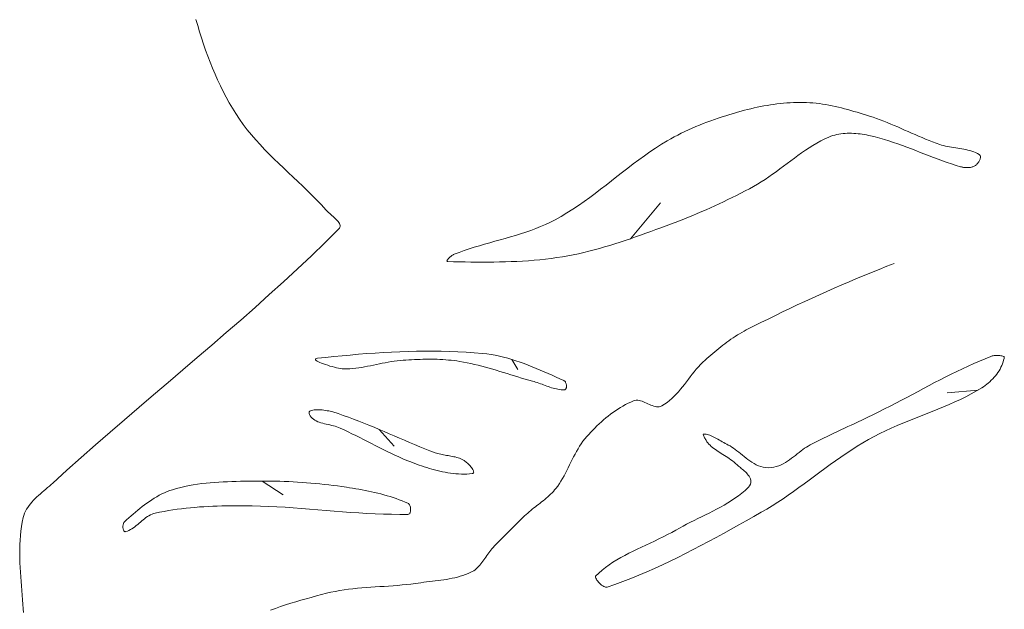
# Model space of a CAD drawing. Header units: inches. Extents: x -12 to 23, y -13.2 to 21.7.
# Tile 5 of 75: x -10 to -3.3, y -1.7 to 2.3. Entities that reach past the tile are written whole.
import ezdxf

# ---------------------------------------------------------------- set-up
doc = ezdxf.new("R2010")
doc.units = ezdxf.units.IN
doc.header["$MEASUREMENT"] = 0
doc.layers.get('0').update_dxf_attribs({"lineweight": 0})

msp = doc.modelspace()

# ---------------------------------------------------------------- linework, layer by layer
at = {"color": 30, "linetype": 'Continuous', "lineweight": 0, "true_color": 0xff7e00}
for p, q in [((-5.8512, 0.7947), (-5.6449, 1.0413)), ((-6.664, -0.0325), (-6.6231, -0.1028)), ((-3.4672, -0.2425), (-3.6798, -0.2605)), ((-7.5743, -0.5123), (-7.4716, -0.6279)), ((-8.3772, -0.8659), (-8.2331, -0.9595))]:
    msp.add_line(p, q, dxfattribs=at)
at = {"color": 7, "linetype": 'Continuous', "lineweight": 0}
for p, q in [((-4.0417, 0.6258), (-4.0934, 0.6054)), ((-4.2481, 0.5426), (-4.2994, 0.5212)), ((-4.1966, 0.5638), (-4.2481, 0.5426)), ((-4.1451, 0.5847), (-4.1966, 0.5638)), ((-4.0934, 0.6054), (-4.1451, 0.5847)), ((-4.4018, 0.4775), (-4.4528, 0.4553)), ((-4.3507, 0.4995), (-4.4018, 0.4775)), ((-4.2994, 0.5212), (-4.3507, 0.4995)), ((-4.5546, 0.4102), (-4.6053, 0.3872)), ((-4.5038, 0.4329), (-4.5546, 0.4102)), ((-4.4528, 0.4553), (-4.5038, 0.4329)), ((-4.7063, 0.3405), (-4.7566, 0.3168)), ((-4.6558, 0.364), (-4.7063, 0.3405)), ((-4.6053, 0.3872), (-4.6558, 0.364)), ((-4.8069, 0.2928), (-4.857, 0.2686)), ((-4.7566, 0.3168), (-4.8069, 0.2928)), ((-4.9568, 0.2195), (-5.0065, 0.1945)), ((-4.9069, 0.2442), (-4.9568, 0.2195)), ((-4.857, 0.2686), (-4.9069, 0.2442)), ((-5.1021, 0.1439), (-5.1171, 0.1348)), ((-5.0869, 0.1527), (-5.1021, 0.1439)), ((-5.0716, 0.1611), (-5.0869, 0.1527)), ((-5.0561, 0.1693), (-5.0716, 0.1611)), ((-5.0065, 0.1945), (-5.0561, 0.1693)), ((-5.2041, 0.0751), (-5.2181, 0.0644)), ((-5.1899, 0.0856), (-5.2041, 0.0751)), ((-5.1757, 0.0959), (-5.1899, 0.0856)), ((-5.1612, 0.106), (-5.1757, 0.0959)), ((-5.1467, 0.1159), (-5.1612, 0.106)), ((-5.132, 0.1255), (-5.1467, 0.1159)), ((-5.1171, 0.1348), (-5.132, 0.1255)), ((-5.2864, 0.0086), (-5.2997, -0.0029)), ((-5.2729, 0.02), (-5.2864, 0.0086)), ((-5.2594, 0.0313), (-5.2729, 0.02)), ((-5.2457, 0.0425), (-5.2594, 0.0313)), ((-5.232, 0.0535), (-5.2457, 0.0425)), ((-5.2181, 0.0644), (-5.232, 0.0535)), ((-5.355, -0.0525), (-5.3701, -0.0679)), ((-5.3392, -0.0378), (-5.355, -0.0525)), ((-5.3261, -0.0261), (-5.3392, -0.0378)), ((-5.313, -0.0145), (-5.3261, -0.0261)), ((-5.2997, -0.0029), (-5.313, -0.0145)), ((-5.4267, -0.1342), (-5.4402, -0.1515)), ((-5.413, -0.1171), (-5.4267, -0.1342)), ((-5.399, -0.1003), (-5.413, -0.1171)), ((-5.3848, -0.0839), (-5.399, -0.1003)), ((-5.3701, -0.0679), (-5.3848, -0.0839)), ((-5.467, -0.1862), (-5.4804, -0.2035)), ((-5.4536, -0.1689), (-5.467, -0.1862)), ((-5.4402, -0.1515), (-5.4536, -0.1689)), ((-5.5364, -0.2698), (-5.5513, -0.2852)), ((-5.5219, -0.2539), (-5.5364, -0.2698)), ((-5.5078, -0.2374), (-5.5219, -0.2539)), ((-5.494, -0.2206), (-5.5078, -0.2374)), ((-5.4804, -0.2035), (-5.494, -0.2206)), ((-5.8664, -0.3333), (-5.8844, -0.3425)), ((-5.8481, -0.3247), (-5.8664, -0.3333)), ((-5.8295, -0.3167), (-5.8481, -0.3247)), ((-5.8203, -0.3138), (-5.8295, -0.3167)), ((-5.8108, -0.3125), (-5.8203, -0.3138)), ((-5.8012, -0.3126), (-5.8108, -0.3125)), ((-5.7914, -0.3138), (-5.8012, -0.3126)), ((-5.7815, -0.3161), (-5.7914, -0.3138)), ((-5.7715, -0.3192), (-5.7815, -0.3161)), ((-5.7614, -0.323), (-5.7715, -0.3192)), ((-5.7513, -0.3272), (-5.7614, -0.323)), ((-5.7411, -0.3318), (-5.7513, -0.3272)), ((-5.7309, -0.3365), (-5.7411, -0.3318)), ((-5.7208, -0.3411), (-5.7309, -0.3365)), ((-5.5994, -0.3271), (-5.6168, -0.3394)), ((-5.5827, -0.314), (-5.5994, -0.3271)), ((-5.5667, -0.3), (-5.5827, -0.314)), ((-5.5513, -0.2852), (-5.5667, -0.3)), ((-5.9707, -0.3961), (-5.9871, -0.4082)), ((-5.954, -0.3844), (-5.9707, -0.3961)), ((-5.937, -0.3732), (-5.954, -0.3844)), ((-5.9197, -0.3624), (-5.937, -0.3732)), ((-5.9022, -0.3522), (-5.9197, -0.3624)), ((-5.8844, -0.3425), (-5.9022, -0.3522)), ((-5.7107, -0.3455), (-5.7208, -0.3411)), ((-5.7007, -0.3495), (-5.7107, -0.3455)), ((-5.6908, -0.3529), (-5.7007, -0.3495)), ((-5.681, -0.3555), (-5.6908, -0.3529)), ((-5.6714, -0.3571), (-5.681, -0.3555)), ((-5.662, -0.3576), (-5.6714, -0.3571)), ((-5.6528, -0.3568), (-5.662, -0.3576)), ((-5.6438, -0.3545), (-5.6528, -0.3568)), ((-5.6351, -0.3506), (-5.6438, -0.3545)), ((-5.6168, -0.3394), (-5.6351, -0.3506)), ((-6.0503, -0.4603), (-6.0655, -0.4742)), ((-6.0349, -0.4468), (-6.0503, -0.4603)), ((-6.0193, -0.4336), (-6.0349, -0.4468)), ((-6.0033, -0.4207), (-6.0193, -0.4336)), ((-5.9871, -0.4082), (-6.0033, -0.4207)), ((-6.1234, -0.5319), (-6.1372, -0.5468)), ((-6.1093, -0.5172), (-6.1234, -0.5319)), ((-6.095, -0.5026), (-6.1093, -0.5172)), ((-6.0804, -0.4883), (-6.095, -0.5026)), ((-6.0655, -0.4742), (-6.0804, -0.4883)), ((-6.1766, -0.5939), (-6.1884, -0.6107)), ((-6.164, -0.5776), (-6.1766, -0.5939)), ((-6.1507, -0.5619), (-6.164, -0.5776)), ((-6.1372, -0.5468), (-6.1507, -0.5619)), ((-6.2207, -0.6635), (-6.2306, -0.6816)), ((-6.2104, -0.6455), (-6.2207, -0.6635)), ((-6.1997, -0.6279), (-6.2104, -0.6455)), ((-6.1884, -0.6107), (-6.1997, -0.6279)), ((-6.259, -0.7373), (-6.2682, -0.756)), ((-6.2497, -0.7186), (-6.259, -0.7373)), ((-6.2403, -0.7), (-6.2497, -0.7186)), ((-6.2306, -0.6816), (-6.2403, -0.7)), ((-6.2868, -0.7933), (-6.2964, -0.8118)), ((-6.2775, -0.7746), (-6.2868, -0.7933)), ((-6.2682, -0.756), (-6.2775, -0.7746)), ((-6.327, -0.8659), (-6.3381, -0.8833)), ((-6.3164, -0.8481), (-6.327, -0.8659)), ((-6.3062, -0.8301), (-6.3164, -0.8481)), ((-6.2964, -0.8118), (-6.3062, -0.8301)), ((-6.3794, -0.9375), (-6.3886, -0.9472)), ((-6.3705, -0.9274), (-6.3794, -0.9375)), ((-6.3621, -0.9169), (-6.3705, -0.9274)), ((-6.3497, -0.9004), (-6.3621, -0.9169)), ((-6.3381, -0.8833), (-6.3497, -0.9004)), ((-6.4596, -1.0092), (-6.4704, -1.0175)), ((-6.449, -1.0008), (-6.4596, -1.0092)), ((-6.4385, -0.9923), (-6.449, -1.0008)), ((-6.4281, -0.9837), (-6.4385, -0.9923)), ((-6.4178, -0.9749), (-6.4281, -0.9837)), ((-6.4078, -0.9659), (-6.4178, -0.9749)), ((-6.3981, -0.9567), (-6.4078, -0.9659)), ((-6.3886, -0.9472), (-6.3981, -0.9567)), ((-6.5448, -1.0764), (-6.555, -1.0853)), ((-6.5345, -1.0677), (-6.5448, -1.0764)), ((-6.524, -1.0591), (-6.5345, -1.0677)), ((-6.5134, -1.0507), (-6.524, -1.0591)), ((-6.5027, -1.0423), (-6.5134, -1.0507)), ((-6.4919, -1.034), (-6.5027, -1.0423)), ((-6.4811, -1.0258), (-6.4919, -1.034)), ((-6.4704, -1.0175), (-6.4811, -1.0258)), ((-6.6116, -1.139), (-6.6232, -1.1503)), ((-6.6, -1.1278), (-6.6116, -1.139)), ((-6.5883, -1.1166), (-6.6, -1.1278)), ((-6.5767, -1.1055), (-6.5883, -1.1166)), ((-6.5649, -1.0944), (-6.5767, -1.1055)), ((-6.555, -1.0853), (-6.5649, -1.0944)), ((-6.6805, -1.2071), (-6.6919, -1.2185)), ((-6.6691, -1.1956), (-6.6805, -1.2071)), ((-6.6577, -1.1842), (-6.6691, -1.1956)), ((-6.6462, -1.1729), (-6.6577, -1.1842)), ((-6.6347, -1.1616), (-6.6462, -1.1729)), ((-6.6232, -1.1503), (-6.6347, -1.1616)), ((-6.7484, -1.2762), (-6.7596, -1.2878)), ((-6.7371, -1.2646), (-6.7484, -1.2762)), ((-6.7259, -1.253), (-6.7371, -1.2646)), ((-6.7146, -1.2415), (-6.7259, -1.253)), ((-6.7032, -1.23), (-6.7146, -1.2415)), ((-6.6919, -1.2185), (-6.7032, -1.23)), ((-6.8155, -1.3489), (-6.8225, -1.3582)), ((-6.8083, -1.3398), (-6.8155, -1.3489)), ((-6.8009, -1.3311), (-6.8083, -1.3398)), ((-6.7932, -1.3227), (-6.8009, -1.3311)), ((-6.782, -1.311), (-6.7932, -1.3227)), ((-6.7708, -1.2994), (-6.782, -1.311)), ((-6.7596, -1.2878), (-6.7708, -1.2994)), ((-6.8631, -1.4158), (-6.87, -1.4252)), ((-6.8563, -1.4063), (-6.8631, -1.4158)), ((-6.8495, -1.3967), (-6.8563, -1.4063)), ((-6.8428, -1.387), (-6.8495, -1.3967)), ((-6.8361, -1.3773), (-6.8428, -1.387)), ((-6.8294, -1.3677), (-6.8361, -1.3773)), ((-6.8225, -1.3582), (-6.8294, -1.3677)), ((-6.9257, -1.4808), (-6.9353, -1.4866)), ((-6.9167, -1.4743), (-6.9257, -1.4808)), ((-6.9081, -1.4672), (-6.9167, -1.4743)), ((-6.8999, -1.4596), (-6.9081, -1.4672)), ((-6.892, -1.4516), (-6.8999, -1.4596)), ((-6.8844, -1.4431), (-6.892, -1.4516)), ((-6.8771, -1.4343), (-6.8844, -1.4431)), ((-6.87, -1.4252), (-6.8771, -1.4343)), ((-7.1898, -1.551), (-7.2093, -1.5534)), ((-7.1704, -1.5486), (-7.1898, -1.551)), ((-7.1509, -1.5459), (-7.1704, -1.5486)), ((-7.1316, -1.5431), (-7.1509, -1.5459)), ((-7.1123, -1.5399), (-7.1316, -1.5431)), ((-7.0931, -1.5365), (-7.1123, -1.5399)), ((-7.074, -1.5327), (-7.0931, -1.5365)), ((-7.0551, -1.5285), (-7.074, -1.5327)), ((-7.0363, -1.5238), (-7.0551, -1.5285)), ((-7.0177, -1.5186), (-7.0363, -1.5238)), ((-6.9993, -1.5129), (-7.0177, -1.5186)), ((-6.9811, -1.5065), (-6.9993, -1.5129)), ((-6.9631, -1.4995), (-6.9811, -1.5065)), ((-6.9453, -1.4917), (-6.9631, -1.4995)), ((-6.9353, -1.4866), (-6.9453, -1.4917)), ((-7.8447, -1.6165), (-7.8747, -1.622)), ((-7.8145, -1.6117), (-7.8447, -1.6165)), ((-7.7842, -1.6076), (-7.8145, -1.6117)), ((-7.7538, -1.604), (-7.7842, -1.6076)), ((-7.7234, -1.6009), (-7.7538, -1.604)), ((-7.6928, -1.5982), (-7.7234, -1.6009)), ((-7.6623, -1.5958), (-7.6928, -1.5982)), ((-7.6316, -1.5936), (-7.6623, -1.5958)), ((-7.6009, -1.5916), (-7.6316, -1.5936)), ((-7.5703, -1.5897), (-7.6009, -1.5916)), ((-7.5396, -1.5878), (-7.5703, -1.5897)), ((-7.5089, -1.5858), (-7.5396, -1.5878)), ((-7.4782, -1.5836), (-7.5089, -1.5858)), ((-7.4476, -1.5812), (-7.4782, -1.5836)), ((-7.417, -1.5785), (-7.4476, -1.5812)), ((-7.3865, -1.5755), (-7.417, -1.5785)), ((-7.3561, -1.5719), (-7.3865, -1.5755)), ((-7.3257, -1.5678), (-7.3561, -1.5719)), ((-7.3065, -1.5651), (-7.3257, -1.5678)), ((-7.2871, -1.5626), (-7.3065, -1.5651)), ((-7.2677, -1.5602), (-7.2871, -1.5626)), ((-7.2483, -1.5579), (-7.2677, -1.5602)), ((-7.2288, -1.5557), (-7.2483, -1.5579)), ((-7.2093, -1.5534), (-7.2288, -1.5557)), ((-8.1104, -1.683), (-8.1455, -1.6934)), ((-8.0752, -1.673), (-8.1104, -1.683)), ((-8.0399, -1.6633), (-8.0752, -1.673)), ((-8.0047, -1.6538), (-8.0399, -1.6633)), ((-7.9695, -1.6445), (-8.0047, -1.6538)), ((-7.9343, -1.6354), (-7.9695, -1.6445)), ((-7.9046, -1.6283), (-7.9343, -1.6354)), ((-7.8747, -1.622), (-7.9046, -1.6283)), ((-8.2845, -1.7392), (-8.3187, -1.7519)), ((-8.25, -1.727), (-8.2845, -1.7392)), ((-8.2153, -1.7154), (-8.25, -1.727)), ((-8.1805, -1.7042), (-8.2153, -1.7154)), ((-8.1455, -1.6934), (-8.1805, -1.7042))]:
    msp.add_line(p, q, dxfattribs=at)
msp.add_lwpolyline([(-10.0137, -1.7662), (-10.0148, -1.7421), (-10.0169, -1.7109), (-10.0192, -1.6795), (-10.0217, -1.6481), (-10.0243, -1.6167), (-10.0269, -1.5851), (-10.0295, -1.5536), (-10.0319, -1.5221), (-10.0341, -1.4905), (-10.036, -1.459), (-10.0375, -1.4274), (-10.0386, -1.396), (-10.0391, -1.3645), (-10.0391, -1.3332), (-10.0383, -1.3019), (-10.0368, -1.2707), (-10.0344, -1.2396), (-10.0311, -1.2087), (-10.0268, -1.1778), (-10.0214, -1.1471), (-10.0148, -1.1166), (-10.0107, -1.1017), (-10.0054, -1.0873), (-9.9992, -1.0734), (-9.992, -1.0599), (-9.9839, -1.0468), (-9.975, -1.0341), (-9.9654, -1.0218), (-9.9552, -1.0098), (-9.9445, -0.9981), (-9.9332, -0.9866), (-9.9216, -0.9754), (-9.9096, -0.9644), (-9.8975, -0.9536), (-9.8851, -0.9429), (-9.8727, -0.9323), (-9.8602, -0.9218), (-9.8478, -0.9113), (-9.8356, -0.9009), (-9.8236, -0.8904), (-9.812, -0.8799), (-9.7148, -0.7919), (-9.6169, -0.7045), (-9.5185, -0.6178), (-9.4196, -0.5317), (-9.3202, -0.446), (-9.2206, -0.3605), (-9.1208, -0.2753), (-9.0209, -0.1902), (-8.921, -0.1051), (-8.8212, -0.0199), (-8.7216, 0.0655), (-8.6224, 0.1513), (-8.5235, 0.2374), (-8.4251, 0.3241), (-8.3273, 0.4115), (-8.2302, 0.4995), (-8.1339, 0.5885), (-8.0385, 0.6784), (-7.9442, 0.7693), (-7.8508, 0.8614), (-7.8462, 0.8671), (-7.8433, 0.8731), (-7.8421, 0.8792), (-7.8424, 0.8856), (-7.844, 0.8921), (-7.8469, 0.8987), (-7.8509, 0.9055), (-7.8559, 0.9123), (-7.8616, 0.9192), (-7.8681, 0.9261), (-7.875, 0.9331), (-7.8824, 0.94), (-7.8901, 0.947), (-7.8979, 0.9538), (-7.9057, 0.9606), (-7.9133, 0.9673), (-7.9206, 0.9738), (-7.9276, 0.9802), (-7.9339, 0.9864), (-7.9396, 0.9924), (-7.9701, 1.0258), (-8.0013, 1.0586), (-8.033, 1.0909), (-8.0653, 1.1228), (-8.098, 1.1544), (-8.1309, 1.1858), (-8.1639, 1.217), (-8.1971, 1.2483), (-8.2301, 1.2795), (-8.2629, 1.3109), (-8.2955, 1.3425), (-8.3276, 1.3745), (-8.3593, 1.4068), (-8.3903, 1.4396), (-8.4205, 1.473), (-8.4499, 1.5071), (-8.4783, 1.5419), (-8.5057, 1.5776), (-8.5318, 1.6141), (-8.5567, 1.6518), (-8.5796, 1.689), (-8.6017, 1.7268), (-8.6229, 1.7651), (-8.6432, 1.8039), (-8.6628, 1.8432), (-8.6815, 1.8829), (-8.6995, 1.923), (-8.7167, 1.9635), (-8.7332, 2.0043), (-8.749, 2.0455), (-8.7641, 2.0869), (-8.7785, 2.1286), (-8.7924, 2.1705), (-8.8056, 2.2125), (-8.8182, 2.2548), (-8.8303, 2.2972)], dxfattribs=at)
at = {"color": 7, "linetype": 'Continuous', "lineweight": 0, "flags": 128}
for points in [[(-3.5863, 1.2883), (-3.6176, 1.2975), (-3.6487, 1.3073), (-3.6796, 1.3176), (-3.7104, 1.3284), (-3.7411, 1.3395), (-3.7718, 1.351), (-3.8023, 1.3627), (-3.8328, 1.3745), (-3.8633, 1.3864), (-3.8937, 1.3982), (-3.9242, 1.41), (-3.9548, 1.4217), (-3.9854, 1.4331), (-4.0161, 1.4441), (-4.0469, 1.4548), (-4.0778, 1.465), (-4.1089, 1.4747), (-4.1402, 1.4837), (-4.1717, 1.492), (-4.2034, 1.4996), (-4.2175, 1.5026), (-4.2318, 1.5055), (-4.2462, 1.5081), (-4.2607, 1.5104), (-4.2753, 1.5125), (-4.2901, 1.5142), (-4.3048, 1.5156), (-4.3196, 1.5166), (-4.3344, 1.5173), (-4.3491, 1.5175), (-4.3639, 1.5173), (-4.3785, 1.5166), (-4.3931, 1.5154), (-4.4076, 1.5137), (-4.4219, 1.5114), (-4.4361, 1.5086), (-4.4501, 1.5052), (-4.4639, 1.5012), (-4.4774, 1.4965), (-4.4908, 1.4911), (-4.5188, 1.4784), (-4.5462, 1.4645), (-4.5731, 1.4498), (-4.5995, 1.4342), (-4.6256, 1.4178), (-4.6513, 1.4008), (-4.6767, 1.3833), (-4.7018, 1.3653), (-4.7268, 1.347), (-4.7517, 1.3285), (-4.7765, 1.3098), (-4.8013, 1.2911), (-4.8262, 1.2725), (-4.8511, 1.2541), (-4.8762, 1.2359), (-4.9016, 1.2182), (-4.9272, 1.2009), (-4.9532, 1.1842), (-4.9796, 1.1682), (-5.0064, 1.153), (-5.0354, 1.1374), (-5.0645, 1.122), (-5.0937, 1.1068), (-5.123, 1.0918), (-5.1525, 1.0771), (-5.1821, 1.0626), (-5.2118, 1.0483), (-5.2416, 1.0342), (-5.2715, 1.0204), (-5.3015, 1.0068), (-5.3316, 0.9934), (-5.3618, 0.9802), (-5.3921, 0.9672), (-5.4225, 0.9545), (-5.453, 0.942), (-5.4836, 0.9297), (-5.5142, 0.9176), (-5.5449, 0.9057), (-5.5757, 0.894), (-5.6066, 0.8825), (-5.6414, 0.8697), (-5.6762, 0.857), (-5.7111, 0.8443), (-5.746, 0.8317), (-5.781, 0.8192), (-5.8161, 0.8068), (-5.8512, 0.7947), (-5.8864, 0.7828), (-5.9217, 0.7712), (-5.9571, 0.7599), (-5.9926, 0.7489), (-6.0282, 0.7383), (-6.0638, 0.7281), (-6.0996, 0.7183), (-6.1355, 0.7091), (-6.1714, 0.7003), (-6.2076, 0.6921), (-6.2438, 0.6845), (-6.2801, 0.6775), (-6.3166, 0.6712), (-6.3555, 0.6652), (-6.3944, 0.6598), (-6.4335, 0.655), (-6.4726, 0.6508), (-6.5118, 0.6472), (-6.551, 0.6441), (-6.5903, 0.6414), (-6.6296, 0.6393), (-6.669, 0.6375), (-6.7084, 0.6362), (-6.7479, 0.6352), (-6.7873, 0.6345), (-6.8268, 0.6341), (-6.8662, 0.6341), (-6.9057, 0.6342), (-6.9452, 0.6345), (-6.9846, 0.6351), (-7.024, 0.6357), (-7.0634, 0.6365), (-7.1028, 0.6374), (-7.1056, 0.6378), (-7.1075, 0.6387), (-7.1085, 0.6402), (-7.1088, 0.6421), (-7.1083, 0.6444), (-7.1072, 0.6471), (-7.1055, 0.65), (-7.1033, 0.6532), (-7.1006, 0.6565), (-7.0976, 0.6599), (-7.0942, 0.6634), (-7.0906, 0.6669), (-7.0867, 0.6704), (-7.0828, 0.6737), (-7.0788, 0.6769), (-7.0749, 0.6798), (-7.071, 0.6825), (-7.0672, 0.6848), (-7.0637, 0.6867), (-7.0605, 0.6881), (-7.0262, 0.701), (-6.9916, 0.7132), (-6.9568, 0.7248), (-6.9218, 0.7358), (-6.8866, 0.7465), (-6.8512, 0.7568), (-6.8158, 0.7668), (-6.7803, 0.7768), (-6.7449, 0.7867), (-6.7095, 0.7968), (-6.6742, 0.807), (-6.639, 0.8176), (-6.6039, 0.8285), (-6.5691, 0.8399), (-6.5346, 0.8519), (-6.5004, 0.8647), (-6.4665, 0.8782), (-6.433, 0.8927), (-6.3999, 0.9082), (-6.3673, 0.9248), (-6.3262, 0.9475), (-6.2859, 0.9714), (-6.2462, 0.9965), (-6.2071, 1.0224), (-6.1685, 1.0492), (-6.1303, 1.0767), (-6.0925, 1.1048), (-6.055, 1.1333), (-6.0177, 1.1622), (-5.9805, 1.1913), (-5.9434, 1.2205), (-5.9062, 1.2496), (-5.8689, 1.2785), (-5.8314, 1.3071), (-5.7936, 1.3354), (-5.7555, 1.363), (-5.717, 1.39), (-5.678, 1.4163), (-5.6384, 1.4415), (-5.5981, 1.4658), (-5.5744, 1.4793), (-5.5504, 1.4924), (-5.5262, 1.5052), (-5.5018, 1.5175), (-5.4772, 1.5294), (-5.4524, 1.5409), (-5.4274, 1.5521), (-5.4022, 1.5629), (-5.3769, 1.5734), (-5.3514, 1.5835), (-5.3258, 1.5933), (-5.3, 1.6028), (-5.2741, 1.612), (-5.2482, 1.6209), (-5.2221, 1.6295), (-5.196, 1.6379), (-5.1698, 1.6459), (-5.1436, 1.6537), (-5.1173, 1.6613), (-5.0909, 1.6687), (-5.0691, 1.6745), (-5.0472, 1.6802), (-5.0251, 1.6855), (-5.003, 1.6907), (-4.9808, 1.6955), (-4.9585, 1.7001), (-4.9362, 1.7044), (-4.9138, 1.7084), (-4.8914, 1.712), (-4.8689, 1.7154), (-4.8464, 1.7183), (-4.8238, 1.721), (-4.8012, 1.7232), (-4.7786, 1.7251), (-4.756, 1.7266), (-4.7334, 1.7277), (-4.7107, 1.7284), (-4.6881, 1.7287), (-4.6655, 1.7285), (-4.6429, 1.7278), (-4.6209, 1.7267), (-4.5989, 1.725), (-4.577, 1.7229), (-4.5551, 1.7202), (-4.5333, 1.7171), (-4.5115, 1.7136), (-4.4898, 1.7097), (-4.4681, 1.7054), (-4.4465, 1.7007), (-4.4249, 1.6958), (-4.4033, 1.6905), (-4.3818, 1.685), (-4.3604, 1.6793), (-4.339, 1.6733), (-4.3177, 1.6672), (-4.2964, 1.6609), (-4.2752, 1.6545), (-4.254, 1.648), (-4.2329, 1.6415), (-4.2118, 1.6348), (-4.1871, 1.6268), (-4.1626, 1.6183), (-4.1382, 1.6094), (-4.114, 1.6001), (-4.0898, 1.5905), (-4.0658, 1.5807), (-4.0418, 1.5706), (-4.018, 1.5604), (-3.9941, 1.55), (-3.9703, 1.5395), (-3.9465, 1.529), (-3.9227, 1.5185), (-3.8988, 1.5081), (-3.875, 1.4977), (-3.851, 1.4875), (-3.827, 1.4775), (-3.803, 1.4678), (-3.7788, 1.4583), (-3.7544, 1.4492), (-3.73, 1.4404), (-3.7167, 1.4361), (-3.7033, 1.4324), (-3.6896, 1.4291), (-3.6759, 1.4262), (-3.662, 1.4236), (-3.648, 1.4212), (-3.634, 1.419), (-3.62, 1.417), (-3.6059, 1.4149), (-3.5919, 1.4128), (-3.5779, 1.4105), (-3.5641, 1.4081), (-3.5503, 1.4054), (-3.5367, 1.4024), (-3.5232, 1.3989), (-3.51, 1.395), (-3.497, 1.3904), (-3.4842, 1.3853), (-3.4717, 1.3794), (-3.4595, 1.3728), (-3.4564, 1.3705), (-3.454, 1.3678), (-3.4523, 1.3646), (-3.4511, 1.3611), (-3.4506, 1.3573), (-3.4506, 1.3532), (-3.4511, 1.3489), (-3.4521, 1.3445), (-3.4534, 1.3399), (-3.4552, 1.3353), (-3.4573, 1.3306), (-3.4597, 1.326), (-3.4623, 1.3215), (-3.4652, 1.3171), (-3.4683, 1.313), (-3.4715, 1.309), (-3.4748, 1.3054), (-3.4781, 1.3021), (-3.4815, 1.2992), (-3.4849, 1.2967), (-3.4892, 1.2941), (-3.4937, 1.2917), (-3.4983, 1.2896), (-3.5031, 1.2877), (-3.508, 1.2862), (-3.513, 1.2849), (-3.5182, 1.2838), (-3.5234, 1.283), (-3.5286, 1.2824), (-3.5339, 1.282), (-3.5393, 1.2818), (-3.5446, 1.2818), (-3.55, 1.2821), (-3.5553, 1.2825), (-3.5606, 1.2831), (-3.5659, 1.2838), (-3.5711, 1.2847), (-3.5763, 1.2858), (-3.5813, 1.287), (-3.5863, 1.2883), (-3.5863, 1.2883), (-3.5863, 1.2883), (-3.5863, 1.2883)], [(-6.3071, -0.1773), (-6.334, -0.1653), (-6.361, -0.1532), (-6.3881, -0.1411), (-6.4152, -0.1291), (-6.4424, -0.1172), (-6.4697, -0.1054), (-6.4972, -0.0938), (-6.5247, -0.0825), (-6.5523, -0.0716), (-6.58, -0.0611), (-6.6079, -0.051), (-6.6359, -0.0415), (-6.664, -0.0325), (-6.6923, -0.0242), (-6.7207, -0.0166), (-6.7492, -0.0098), (-6.7779, -0.0038), (-6.8068, 0.0014), (-6.8358, 0.0055), (-6.865, 0.0087), (-6.9215, 0.0133), (-6.978, 0.0171), (-7.0346, 0.02), (-7.0912, 0.0222), (-7.1479, 0.0236), (-7.2046, 0.0242), (-7.2614, 0.0242), (-7.3181, 0.0234), (-7.3749, 0.0221), (-7.4317, 0.0201), (-7.4884, 0.0176), (-7.5452, 0.0146), (-7.6019, 0.011), (-7.6586, 0.007), (-7.7153, 0.0025), (-7.7719, -0.0023), (-7.8284, -0.0076), (-7.8849, -0.0131), (-7.9414, -0.019), (-7.9977, -0.0251), (-8.0056, -0.0266), (-8.0101, -0.0288), (-8.0115, -0.0317), (-8.0099, -0.0352), (-8.0058, -0.0392), (-7.9993, -0.0435), (-7.9908, -0.0482), (-7.9805, -0.0531), (-7.9686, -0.0581), (-7.9556, -0.0632), (-7.9415, -0.0682), (-7.9267, -0.0731), (-7.9115, -0.0778), (-7.8962, -0.0822), (-7.881, -0.0862), (-7.8661, -0.0896), (-7.8519, -0.0926), (-7.8386, -0.0948), (-7.8266, -0.0963), (-7.816, -0.097), (-7.7955, -0.097), (-7.7751, -0.0963), (-7.7547, -0.0948), (-7.7344, -0.0928), (-7.7141, -0.0902), (-7.6939, -0.0871), (-7.6736, -0.0837), (-7.6534, -0.0799), (-7.6332, -0.0759), (-7.613, -0.0718), (-7.5928, -0.0675), (-7.5726, -0.0632), (-7.5524, -0.059), (-7.5322, -0.055), (-7.512, -0.0511), (-7.4917, -0.0476), (-7.4714, -0.0444), (-7.451, -0.0416), (-7.4307, -0.0394), (-7.4102, -0.0378), (-7.3908, -0.0366), (-7.3714, -0.0355), (-7.3519, -0.0344), (-7.3324, -0.0335), (-7.3129, -0.0327), (-7.2934, -0.0321), (-7.2739, -0.0316), (-7.2543, -0.0312), (-7.2348, -0.0311), (-7.2153, -0.0312), (-7.1958, -0.0314), (-7.1763, -0.0319), (-7.1568, -0.0327), (-7.1374, -0.0337), (-7.1179, -0.035), (-7.0986, -0.0366), (-7.0792, -0.0385), (-7.0599, -0.0408), (-7.0406, -0.0433), (-7.0214, -0.0462), (-6.9959, -0.0506), (-6.9706, -0.0555), (-6.9454, -0.0608), (-6.9202, -0.0666), (-6.8951, -0.0727), (-6.8701, -0.0791), (-6.8452, -0.0858), (-6.8203, -0.0928), (-6.7954, -0.1), (-6.7706, -0.1073), (-6.7458, -0.1148), (-6.7211, -0.1224), (-6.6963, -0.13), (-6.6716, -0.1376), (-6.6468, -0.1453), (-6.6221, -0.1528), (-6.5973, -0.1602), (-6.5724, -0.1675), (-6.5476, -0.1746), (-6.5227, -0.1815), (-6.5117, -0.1846), (-6.5008, -0.188), (-6.4899, -0.1916), (-6.479, -0.1954), (-6.4681, -0.1993), (-6.4572, -0.2033), (-6.4464, -0.2073), (-6.4355, -0.2113), (-6.4246, -0.2153), (-6.4138, -0.2191), (-6.4029, -0.2227), (-6.3919, -0.2262), (-6.381, -0.2294), (-6.37, -0.2323), (-6.3589, -0.2348), (-6.3478, -0.237), (-6.3367, -0.2387), (-6.3255, -0.2399), (-6.3142, -0.2406), (-6.3029, -0.2407), (-6.2999, -0.2402), (-6.2973, -0.239), (-6.2951, -0.2372), (-6.2933, -0.2347), (-6.2919, -0.2318), (-6.2908, -0.2284), (-6.2901, -0.2247), (-6.2896, -0.2206), (-6.2896, -0.2164), (-6.2898, -0.212), (-6.2903, -0.2076), (-6.2912, -0.2032), (-6.2923, -0.1988), (-6.2937, -0.1947), (-6.2953, -0.1907), (-6.2972, -0.1871), (-6.2993, -0.1839), (-6.3017, -0.1811), (-6.3043, -0.1789), (-6.3071, -0.1773), (-6.3071, -0.1773), (-6.3071, -0.1773), (-6.3071, -0.1773)], [(-6.9369, -0.8155), (-6.9552, -0.8172), (-6.9736, -0.8182), (-6.992, -0.8186), (-7.0104, -0.8184), (-7.0288, -0.8176), (-7.0473, -0.8163), (-7.0657, -0.8144), (-7.0841, -0.8121), (-7.1025, -0.8093), (-7.1208, -0.806), (-7.1392, -0.8024), (-7.1574, -0.7984), (-7.1756, -0.794), (-7.1937, -0.7893), (-7.2118, -0.7844), (-7.2297, -0.7792), (-7.2475, -0.7737), (-7.2653, -0.7681), (-7.2829, -0.7623), (-7.3003, -0.7563), (-7.3285, -0.7462), (-7.3563, -0.7356), (-7.384, -0.7245), (-7.4115, -0.7129), (-7.4388, -0.7009), (-7.466, -0.6886), (-7.4931, -0.6759), (-7.52, -0.6629), (-7.5468, -0.6497), (-7.5736, -0.6364), (-7.6003, -0.6228), (-7.627, -0.6092), (-7.6536, -0.5956), (-7.6803, -0.5819), (-7.707, -0.5683), (-7.7337, -0.5548), (-7.7605, -0.5415), (-7.7873, -0.5283), (-7.8143, -0.5154), (-7.8413, -0.5027), (-7.8521, -0.4982), (-7.8634, -0.4942), (-7.8751, -0.4906), (-7.8871, -0.4874), (-7.8993, -0.4844), (-7.9117, -0.4816), (-7.9242, -0.4789), (-7.9366, -0.4762), (-7.949, -0.4734), (-7.9611, -0.4704), (-7.973, -0.467), (-7.9845, -0.4634), (-7.9955, -0.4592), (-8.006, -0.4545), (-8.0159, -0.4492), (-8.025, -0.4431), (-8.0334, -0.4362), (-8.0408, -0.4284), (-8.0473, -0.4196), (-8.0527, -0.4097), (-8.0549, -0.4029), (-8.055, -0.397), (-8.0532, -0.3919), (-8.0496, -0.3877), (-8.0443, -0.3843), (-8.0377, -0.3816), (-8.0297, -0.3795), (-8.0207, -0.3782), (-8.0108, -0.3774), (-8.0001, -0.3771), (-7.9889, -0.3773), (-7.9773, -0.3779), (-7.9655, -0.379), (-7.9537, -0.3803), (-7.9421, -0.382), (-7.9307, -0.3839), (-7.9199, -0.386), (-7.9097, -0.3882), (-7.9004, -0.3905), (-7.8921, -0.3928), (-7.8561, -0.4041), (-7.8203, -0.4161), (-7.7847, -0.4286), (-7.7493, -0.4416), (-7.7141, -0.4551), (-7.679, -0.4689), (-7.644, -0.4831), (-7.6091, -0.4976), (-7.5743, -0.5123), (-7.5395, -0.5272), (-7.5048, -0.5421), (-7.4701, -0.5571), (-7.4354, -0.5721), (-7.4007, -0.587), (-7.3659, -0.6018), (-7.331, -0.6164), (-7.2961, -0.6308), (-7.261, -0.6448), (-7.2258, -0.6585), (-7.1905, -0.6718), (-7.181, -0.675), (-7.1713, -0.6779), (-7.1615, -0.6805), (-7.1517, -0.6828), (-7.1418, -0.6848), (-7.1318, -0.6867), (-7.1217, -0.6884), (-7.1116, -0.6901), (-7.1016, -0.6918), (-7.0915, -0.6934), (-7.0815, -0.6952), (-7.0715, -0.697), (-7.0616, -0.6991), (-7.0518, -0.7013), (-7.0422, -0.7039), (-7.0326, -0.7068), (-7.0232, -0.71), (-7.0139, -0.7137), (-7.0049, -0.7178), (-6.996, -0.7225), (-6.991, -0.7256), (-6.9856, -0.7294), (-6.98, -0.7338), (-6.9741, -0.7387), (-6.9682, -0.7441), (-6.9623, -0.7498), (-6.9565, -0.7558), (-6.9509, -0.7619), (-6.9456, -0.7681), (-6.9408, -0.7743), (-6.9364, -0.7803), (-6.9327, -0.7862), (-6.9297, -0.7918), (-6.9275, -0.797), (-6.9262, -0.8018), (-6.9259, -0.806), (-6.9268, -0.8095), (-6.9288, -0.8124), (-6.9321, -0.8144), (-6.9369, -0.8155), (-6.9369, -0.8155), (-6.9369, -0.8155), (-6.9369, -0.8155)], [(-7.3764, -1.0944), (-7.4327, -1.0948), (-7.4889, -1.0942), (-7.5452, -1.0928), (-7.6014, -1.0906), (-7.6576, -1.0878), (-7.7138, -1.0845), (-7.77, -1.0807), (-7.8262, -1.0766), (-7.8824, -1.0722), (-7.9385, -1.0676), (-7.9947, -1.0631), (-8.0509, -1.0585), (-8.1071, -1.0541), (-8.1633, -1.0499), (-8.2195, -1.0461), (-8.2757, -1.0427), (-8.3319, -1.0398), (-8.3881, -1.0375), (-8.4444, -1.036), (-8.5007, -1.0353), (-8.5312, -1.0352), (-8.5618, -1.0353), (-8.5924, -1.0355), (-8.6231, -1.036), (-8.6537, -1.0366), (-8.6843, -1.0376), (-8.715, -1.0387), (-8.7456, -1.0401), (-8.7762, -1.0419), (-8.8067, -1.0439), (-8.8373, -1.0463), (-8.8678, -1.049), (-8.8982, -1.0521), (-8.9286, -1.0556), (-8.9589, -1.0596), (-8.9892, -1.0639), (-9.0193, -1.0687), (-9.0494, -1.074), (-9.0794, -1.0797), (-9.1093, -1.086), (-9.1208, -1.089), (-9.1318, -1.0931), (-9.1425, -1.098), (-9.1529, -1.1036), (-9.1631, -1.11), (-9.173, -1.1168), (-9.1827, -1.1241), (-9.1922, -1.1318), (-9.2017, -1.1397), (-9.2111, -1.1477), (-9.2206, -1.1558), (-9.23, -1.1638), (-9.2395, -1.1716), (-9.2492, -1.1791), (-9.259, -1.1863), (-9.2691, -1.193), (-9.2793, -1.1991), (-9.2899, -1.2045), (-9.3009, -1.2091), (-9.3122, -1.2128), (-9.3153, -1.2132), (-9.3182, -1.2128), (-9.3208, -1.2115), (-9.3231, -1.2095), (-9.3251, -1.2069), (-9.3268, -1.2037), (-9.3283, -1.2001), (-9.3295, -1.196), (-9.3304, -1.1916), (-9.3309, -1.1869), (-9.3312, -1.1821), (-9.3313, -1.1773), (-9.331, -1.1724), (-9.3304, -1.1676), (-9.3295, -1.163), (-9.3283, -1.1586), (-9.3269, -1.1545), (-9.3251, -1.1509), (-9.323, -1.1477), (-9.3206, -1.1451), (-9.3058, -1.1319), (-9.2909, -1.1186), (-9.2758, -1.1054), (-9.2607, -1.0922), (-9.2453, -1.0791), (-9.2299, -1.0661), (-9.2142, -1.0534), (-9.1984, -1.0409), (-9.1824, -1.0286), (-9.1662, -1.0167), (-9.1498, -1.0052), (-9.1332, -0.994), (-9.1164, -0.9834), (-9.0993, -0.9732), (-9.0819, -0.9636), (-9.0643, -0.9546), (-9.0464, -0.9462), (-9.0282, -0.9385), (-9.0097, -0.9316), (-8.991, -0.9254), (-8.9628, -0.9172), (-8.9345, -0.9099), (-8.906, -0.9034), (-8.8773, -0.8975), (-8.8485, -0.8924), (-8.8195, -0.8879), (-8.7904, -0.884), (-8.7612, -0.8807), (-8.7319, -0.8778), (-8.7025, -0.8754), (-8.6731, -0.8734), (-8.6436, -0.8718), (-8.6141, -0.8705), (-8.5845, -0.8694), (-8.555, -0.8686), (-8.5254, -0.8679), (-8.4959, -0.8674), (-8.4665, -0.867), (-8.437, -0.8666), (-8.4077, -0.8662), (-8.3772, -0.8659), (-8.3467, -0.8659), (-8.3161, -0.8661), (-8.2856, -0.8666), (-8.2551, -0.8674), (-8.2246, -0.8684), (-8.1941, -0.8697), (-8.1636, -0.8713), (-8.1331, -0.8731), (-8.1026, -0.8751), (-8.0721, -0.8774), (-8.0417, -0.8799), (-8.0112, -0.8827), (-7.9808, -0.8857), (-7.9504, -0.8889), (-7.9201, -0.8924), (-7.8898, -0.8961), (-7.8595, -0.9), (-7.8293, -0.9041), (-7.7991, -0.9085), (-7.7775, -0.9117), (-7.7558, -0.9151), (-7.7342, -0.9187), (-7.7126, -0.9224), (-7.691, -0.9263), (-7.6695, -0.9305), (-7.6479, -0.9348), (-7.6265, -0.9394), (-7.605, -0.9443), (-7.5837, -0.9494), (-7.5624, -0.9548), (-7.5413, -0.9605), (-7.5202, -0.9665), (-7.4993, -0.9728), (-7.4784, -0.9794), (-7.4577, -0.9864), (-7.4372, -0.9938), (-7.4167, -1.0016), (-7.3965, -1.0098), (-7.3764, -1.0183), (-7.3731, -1.0203), (-7.3701, -1.023), (-7.3674, -1.0263), (-7.3651, -1.0301), (-7.3631, -1.0345), (-7.3614, -1.0392), (-7.3601, -1.0442), (-7.3591, -1.0494), (-7.3585, -1.0547), (-7.3582, -1.0601), (-7.3583, -1.0653), (-7.3588, -1.0704), (-7.3596, -1.0753), (-7.3609, -1.0798), (-7.3625, -1.0838), (-7.3645, -1.0873), (-7.3668, -1.0903), (-7.3696, -1.0925), (-7.3728, -1.0939), (-7.3764, -1.0944), (-7.3764, -1.0944), (-7.3764, -1.0944), (-7.3764, -1.0944)]]:
    msp.add_lwpolyline(points, close=True, dxfattribs=at)
at = {"color": 7, "linetype": 'Continuous', "lineweight": 0}
msp.add_lwpolyline([(-6.0906, -1.5193), (-6.0904, -1.5221), (-6.0895, -1.5265), (-6.0875, -1.5321), (-6.0844, -1.5386), (-6.0802, -1.5456), (-6.0751, -1.5528), (-6.0691, -1.56), (-6.0626, -1.5669), (-6.0555, -1.5733), (-6.0483, -1.579), (-6.041, -1.584), (-6.034, -1.5879), (-6.0274, -1.5908), (-6.0218, -1.5925), (-6.0174, -1.5933), (-6.0144, -1.5932), (-6.0111, -1.5926), (-5.9572, -1.5741), (-5.9022, -1.5541), (-5.8475, -1.5332), (-5.7931, -1.5112), (-5.7391, -1.4884), (-5.6853, -1.4648), (-5.6318, -1.4404), (-5.5786, -1.4153), (-5.5256, -1.3895), (-5.4728, -1.3632), (-5.4202, -1.3363), (-5.3678, -1.3089), (-5.3156, -1.2811), (-5.2635, -1.253), (-5.2115, -1.2245), (-5.1597, -1.1959), (-5.1079, -1.167), (-5.0563, -1.138), (-5.0046, -1.1089), (-4.9532, -1.08), (-4.9153, -1.058), (-4.8779, -1.0352), (-4.841, -1.0117), (-4.8043, -0.9875), (-4.768, -0.9626), (-4.7319, -0.9373), (-4.696, -0.9115), (-4.6601, -0.8854), (-4.6243, -0.8591), (-4.5886, -0.8327), (-4.5527, -0.8062), (-4.5167, -0.7797), (-4.4806, -0.7534), (-4.4442, -0.7273), (-4.4076, -0.7016), (-4.3705, -0.6763), (-4.3331, -0.6515), (-4.2952, -0.6273), (-4.2567, -0.6038), (-4.2176, -0.5811), (-4.1794, -0.5603), (-4.1406, -0.5405), (-4.1015, -0.5217), (-4.0621, -0.5036), (-4.0224, -0.4863), (-3.9825, -0.4696), (-3.9425, -0.4533), (-3.9025, -0.4374), (-3.8624, -0.4216), (-3.8225, -0.4059), (-3.7827, -0.3902), (-3.743, -0.3743), (-3.7037, -0.3581), (-3.6647, -0.3415), (-3.6261, -0.3244), (-3.588, -0.3066), (-3.5503, -0.2881), (-3.5133, -0.2687), (-3.4769, -0.2483), (-3.4412, -0.2269), (-3.4299, -0.2195), (-3.4187, -0.2116), (-3.4076, -0.2032), (-3.3968, -0.1944), (-3.3863, -0.1851), (-3.376, -0.1754), (-3.3661, -0.1653), (-3.3565, -0.1549), (-3.3474, -0.1441), (-3.3388, -0.1331), (-3.3307, -0.1218), (-3.3231, -0.1102), (-3.3161, -0.0984), (-3.3098, -0.0865), (-3.3041, -0.0744), (-3.2991, -0.0622), (-3.2948, -0.0499), (-3.2913, -0.0376), (-3.2885, -0.0252), (-3.2869, -0.0147), (-3.2891, -0.0133), (-3.2927, -0.0116), (-3.2975, -0.0099), (-3.3033, -0.0084), (-3.3098, -0.0071), (-3.317, -0.0061), (-3.3246, -0.0055), (-3.3324, -0.0052), (-3.3403, -0.0053), (-3.3481, -0.0058), (-3.3556, -0.0066), (-3.3627, -0.0076), (-3.3692, -0.009), (-3.3749, -0.0105), (-3.3801, -0.0122), (-3.419, -0.0275), (-3.4581, -0.0438), (-3.497, -0.0606), (-3.5357, -0.078), (-3.5742, -0.096), (-3.6125, -0.1145), (-3.6507, -0.1333), (-3.6888, -0.1526), (-3.7268, -0.1721), (-3.7647, -0.1919), (-3.8026, -0.2119), (-3.8405, -0.232), (-3.8784, -0.2523), (-3.9164, -0.2725), (-3.9544, -0.2927), (-3.9925, -0.3129), (-4.0307, -0.3328), (-4.0691, -0.3526), (-4.1076, -0.3721), (-4.1463, -0.3913), (-4.17, -0.4029), (-4.1937, -0.4143), (-4.2175, -0.4258), (-4.2413, -0.4371), (-4.265, -0.4484), (-4.2888, -0.4597), (-4.3126, -0.4709), (-4.3364, -0.4822), (-4.3601, -0.4934), (-4.3839, -0.5046), (-4.4076, -0.5158), (-4.4313, -0.5271), (-4.4549, -0.5384), (-4.4786, -0.5497), (-4.5021, -0.5611), (-4.5257, -0.5726), (-4.5491, -0.5841), (-4.5725, -0.5957), (-4.5959, -0.6075), (-4.6188, -0.6191), (-4.6315, -0.626), (-4.6438, -0.6335), (-4.6561, -0.6418), (-4.6685, -0.6506), (-4.6811, -0.66), (-4.6937, -0.6697), (-4.7065, -0.6798), (-4.7193, -0.69), (-4.7324, -0.7002), (-4.7458, -0.7103), (-4.7594, -0.7202), (-4.7734, -0.7298), (-4.7877, -0.7388), (-4.8026, -0.7473), (-4.8179, -0.7549), (-4.8339, -0.7616), (-4.8504, -0.7671), (-4.8677, -0.7713), (-4.8855, -0.774), (-4.9039, -0.7749), (-4.9221, -0.774), (-4.9397, -0.7712), (-4.9566, -0.7669), (-4.9728, -0.7611), (-4.9883, -0.7543), (-5.0032, -0.7464), (-5.0176, -0.7378), (-5.0315, -0.7286), (-5.0449, -0.7189), (-5.058, -0.7089), (-5.0708, -0.6987), (-5.0834, -0.6885), (-5.0958, -0.6783), (-5.108, -0.6683), (-5.1202, -0.6587), (-5.1322, -0.6495), (-5.1442, -0.6409), (-5.156, -0.6329), (-5.1679, -0.6258), (-5.1804, -0.6192), (-5.1902, -0.6142), (-5.2005, -0.6086), (-5.2108, -0.6029), (-5.2208, -0.5971), (-5.2308, -0.5912), (-5.2407, -0.5855), (-5.2504, -0.5798), (-5.26, -0.5744), (-5.2696, -0.5693), (-5.2789, -0.5644), (-5.2882, -0.56), (-5.2973, -0.5561), (-5.3062, -0.5527), (-5.3149, -0.5498), (-5.3233, -0.5476), (-5.3316, -0.5459), (-5.3397, -0.545), (-5.3475, -0.5447), (-5.3518, -0.5449), (-5.3512, -0.5472), (-5.3497, -0.5523), (-5.3476, -0.5578), (-5.3451, -0.5637), (-5.3423, -0.5696), (-5.3393, -0.5756), (-5.336, -0.5815), (-5.3326, -0.5871), (-5.3292, -0.5924), (-5.3259, -0.5972), (-5.3227, -0.6013), (-5.3199, -0.6048), (-5.3124, -0.6129), (-5.3045, -0.6208), (-5.2961, -0.6284), (-5.2873, -0.6357), (-5.2781, -0.6429), (-5.2686, -0.6499), (-5.2587, -0.6568), (-5.2486, -0.6636), (-5.2382, -0.6704), (-5.2276, -0.6772), (-5.2168, -0.684), (-5.2059, -0.6908), (-5.1949, -0.6978), (-5.1839, -0.705), (-5.1728, -0.7124), (-5.1618, -0.7201), (-5.1509, -0.7281), (-5.1401, -0.7365), (-5.1295, -0.7453), (-5.1196, -0.7543), (-5.1147, -0.7588), (-5.1094, -0.7633), (-5.1035, -0.7683), (-5.0971, -0.7736), (-5.0904, -0.7792), (-5.0835, -0.785), (-5.0765, -0.7911), (-5.0694, -0.7974), (-5.0625, -0.8039), (-5.0557, -0.8107), (-5.0492, -0.8177), (-5.0431, -0.8252), (-5.0375, -0.8332), (-5.0325, -0.842), (-5.0284, -0.8518), (-5.0258, -0.8629), (-5.0255, -0.8753), (-5.0283, -0.8881), (-5.0343, -0.9), (-5.042, -0.909), (-5.0648, -0.93), (-5.0874, -0.949), (-5.1107, -0.967), (-5.1345, -0.9841), (-5.1587, -1.0004), (-5.1834, -1.0159), (-5.2085, -1.0308), (-5.2339, -1.0451), (-5.2595, -1.0589), (-5.2852, -1.0723), (-5.3111, -1.0854), (-5.337, -1.0983), (-5.3629, -1.111), (-5.3888, -1.1236), (-5.4145, -1.1362), (-5.44, -1.1488), (-5.4653, -1.1617), (-5.4903, -1.1747), (-5.5149, -1.188), (-5.5394, -1.2019), (-5.5678, -1.218), (-5.5969, -1.2335), (-5.6263, -1.2485), (-5.6559, -1.2631), (-5.6855, -1.2773), (-5.7152, -1.2912), (-5.7448, -1.3051), (-5.7743, -1.3189), (-5.8036, -1.3328), (-5.8326, -1.3469), (-5.8613, -1.3612), (-5.8895, -1.3759), (-5.9172, -1.3911), (-5.9443, -1.4068), (-5.9707, -1.4232), (-5.9964, -1.4403), (-6.0213, -1.4583), (-6.0454, -1.4771), (-6.0685, -1.497), (-6.0894, -1.5169), (-6.0904, -1.5182), (-6.0904, -1.5182), (-6.0906, -1.5193)], close=True, dxfattribs=at)

doc.saveas('drawing.dxf')
